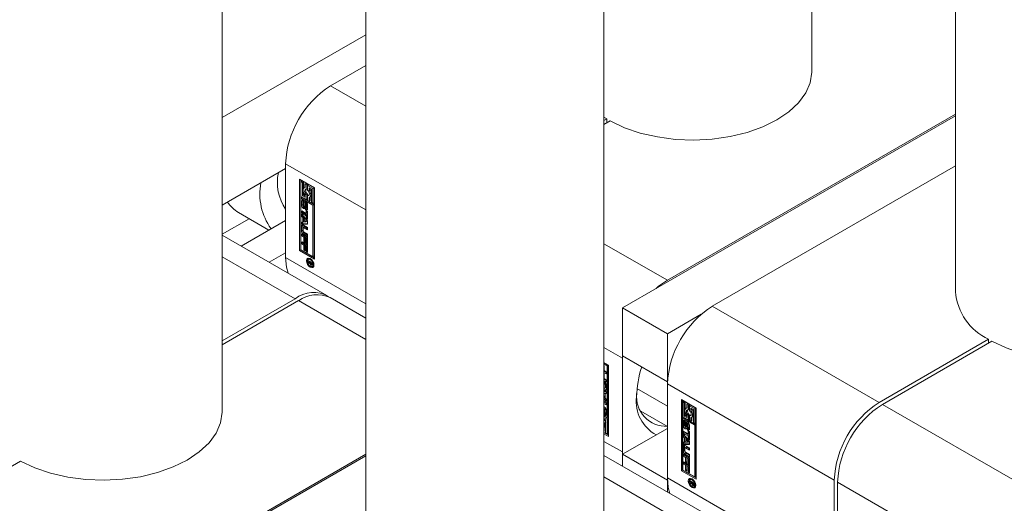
# Model space of a CAD drawing. Header units: millimetres. Extents: x 450 to 25135, y 150 to 17673.
# Tile 199 of 256: x 10728 to 10852, y 11352 to 11413. Entities that reach past the tile are written whole.
import ezdxf

# ---------------------------------------------------------------- set-up
doc = ezdxf.new("R2010")
doc.units = ezdxf.units.MM
doc.linetypes.add('SLD-Centrada-doble', pattern=[12.7, 6.35, -1.27, 1.27, -1.27, 1.27, -1.27])
doc.linetypes.add('SLD-Continua', pattern=[0])
doc.layers.add('COTAS', color=1, linetype='SLD-Continua')

msp = doc.modelspace()

# ---------------------------------------------------------------- linework, layer by layer
at = {"color": 7, "linetype": 'SLD-Continua', "lineweight": 18, "ltscale": 30}
for p, q in [((10827.36, 11406.02), (10827.36, 11890.1)), ((10845.44, 11880.02), (10845.44, 11378.26)), ((10753.11, 11363.16), (10753.11, 11766.32)), ((10771.19, 11738.57), (10771.19, 11335.4)), ((10801.19, 11335.4), (10801.19, 11738.57))]:
    msp.add_line(p, q, dxfattribs=at)
at = {"layer": 'COTAS', "linetype": 'SLD-Continua', "lineweight": 18, "ltscale": 30}
for p, q in [((10771.19, 11410.63), (10753.11, 11400.19)), ((10771.19, 11406.75), (10766.75, 11404.18)), ((10801.54, 11400.02), (10801.19, 11400.23)), ((10801.19, 11399.82), (10801.54, 11400.02)), ((10801.96, 11399.77), (10801.19, 11399.33)), ((10801.54, 11399.53), (10801.54, 11400.02)), ((10845.44, 11400.42), (10803.52, 11376.22)), ((10845.44, 11400.62), (10809.17, 11379.69)), ((10761.09, 11393.77), (10753.11, 11389.16)), ((10761.09, 11394.38), (10761.09, 11382.54)), ((10845.44, 11394.09), (10814.83, 11376.42)), ((10762.86, 11392.42), (10764.72, 11391.35)), ((10762.86, 11383.44), (10762.86, 11392.42)), ((10763, 11392.34), (10763, 11383.52)), ((10763.18, 11392.2), (10763.03, 11392.12)), ((10763.03, 11392.12), (10763.03, 11390.24)), ((10763.21, 11392.02), (10763.03, 11392.12)), ((10763.35, 11392.1), (10763.18, 11392.2)), ((10763.35, 11392.1), (10763.21, 11392.02)), ((10763.21, 11390.34), (10763.21, 11392.02)), ((10763.35, 11391.22), (10763.35, 11392.1)), ((10763.52, 11391.37), (10763.45, 11391.33)), ((10763.67, 11391.92), (10763.52, 11391.84)), ((10763.52, 11391.84), (10763.52, 11391.36)), ((10763.7, 11391.74), (10763.52, 11391.84)), ((10763.84, 11391.82), (10763.67, 11391.92)), ((10763.84, 11391.82), (10763.7, 11391.74)), ((10763.7, 11391.13), (10763.7, 11391.74)), ((10763.84, 11391.21), (10763.7, 11391.13)), ((10763.84, 11391.21), (10763.84, 11391.82)), ((10764.02, 11391.72), (10763.87, 11391.63)), ((10763.87, 11391.63), (10763.87, 11391.03)), ((10764.54, 11391.25), (10763.87, 11391.63)), ((10764.68, 11391.33), (10764.02, 11391.72)), ((10764.05, 11391.33), (10764.36, 11391.15)), ((10764.05, 11391.05), (10764.05, 11391.33)), ((10764.19, 11391.14), (10764.05, 11391.05)), ((10764.19, 11391.14), (10764.19, 11391.25)), ((10764.36, 11391.15), (10764.36, 11389.47)), ((10764.68, 11391.33), (10764.54, 11391.25)), ((10764.54, 11389.37), (10764.54, 11391.25)), ((10764.68, 11389.45), (10764.68, 11391.33)), ((10764.72, 11391.35), (10764.72, 11382.37)), ((10763.03, 11390.24), (10763.7, 11389.86)), ((10763.03, 11390.04), (10763.18, 11390.12)), ((10764.54, 11389.17), (10763.03, 11390.04)), ((10763.03, 11390.04), (10763.03, 11383.54)), ((10764.68, 11389.25), (10763.18, 11390.12)), ((10763.35, 11390.42), (10763.21, 11390.34)), ((10763.52, 11390.16), (10763.21, 11390.34)), ((10763.35, 11390.42), (10763.35, 11390.77)), ((10763.52, 11390.32), (10763.35, 11390.42)), ((10763.35, 11389.77), (10763.35, 11389.56)), ((10763.52, 11390.44), (10763.52, 11390.16)), ((10763.84, 11390.55), (10763.7, 11390.46)), ((10763.7, 11389.86), (10763.7, 11390.46)), ((10763.84, 11389.94), (10763.7, 11389.86)), ((10763.84, 11389.94), (10763.84, 11390.55)), ((10764.02, 11390.45), (10763.87, 11390.36)), ((10763.87, 11390.36), (10763.87, 11389.76)), ((10763.87, 11389.76), (10764.05, 11389.65)), ((10764.06, 11390.44), (10764.02, 11390.45)), ((10764.05, 11389.65), (10764.05, 11390.13)), ((10764.19, 11389.74), (10764.05, 11389.65)), ((10764.12, 11390.16), (10764.27, 11390.24)), ((10764.19, 11389.74), (10764.19, 11390.2)), ((10763.11, 11389.14), (10763.11, 11389.64)), ((10763.25, 11389.22), (10763.25, 11389.72)), ((10763.3, 11389.49), (10763.3, 11389.06)), ((10763.35, 11389.58), (10763.32, 11389.56)), ((10763.35, 11389.57), (10763.33, 11389.56)), ((10763.35, 11389.56), (10763.34, 11389.56)), ((10763.35, 11389.56), (10763.34, 11389.56)), ((10763.37, 11388.94), (10763.51, 11389.02)), ((10763.51, 11389.02), (10763.37, 11388.94)), ((10763.4, 11389), (10763.41, 11389.47)), ((10763.54, 11389.08), (10763.4, 11389)), ((10763.55, 11389.55), (10763.41, 11389.47)), ((10763.51, 11389.02), (10763.51, 11389.02)), ((10763.54, 11389.08), (10763.55, 11389.55)), ((10763.58, 11389.33), (10763.57, 11388.86)), ((10763.74, 11389.48), (10763.6, 11389.4)), ((10763.75, 11389.48), (10763.6, 11389.4)), ((10763.62, 11388.57), (10763.62, 11388.78)), ((10763.77, 11388.66), (10763.62, 11388.57)), ((10763.77, 11389.48), (10763.63, 11389.4)), ((10763.79, 11389.45), (10763.65, 11389.37)), ((10763.65, 11388.78), (10763.79, 11388.86)), ((10763.8, 11388.88), (10763.66, 11388.79)), ((10763.81, 11389.41), (10763.67, 11389.32)), ((10763.67, 11388.85), (10763.67, 11389.28)), ((10763.81, 11388.9), (10763.67, 11388.82)), ((10763.77, 11388.85), (10763.77, 11388.66)), ((10763.81, 11388.93), (10763.81, 11389.36)), ((10763.87, 11389.2), (10763.87, 11388.7)), ((10764.36, 11389.47), (10764.54, 11389.37)), ((10764.68, 11389.45), (10764.54, 11389.37)), ((10764.68, 11389.25), (10764.54, 11389.17)), ((10764.54, 11382.67), (10764.54, 11389.17)), ((10764.68, 11382.75), (10764.68, 11389.25)), ((10756.52, 11387.45), (10753.11, 11385.49)), ((10755.16, 11388.23), (10758.99, 11386.02)), ((10763.13, 11388.43), (10763.69, 11388.11)), ((10763.13, 11388.15), (10763.13, 11388.43)), ((10763.27, 11388.23), (10763.13, 11388.15)), ((10763.69, 11387.83), (10763.13, 11388.15)), ((10763.13, 11388.04), (10763.86, 11387.17)), ((10763.13, 11387.74), (10763.13, 11388.04)), ((10763.27, 11387.82), (10763.13, 11387.74)), ((10763.25, 11387.6), (10763.13, 11387.74)), ((10763.4, 11387.68), (10763.25, 11387.6)), ((10763.25, 11387.04), (10763.25, 11387.6)), ((10763.27, 11388.23), (10763.27, 11388.34)), ((10763.83, 11387.91), (10763.27, 11388.23)), ((10763.27, 11387.82), (10763.27, 11387.87)), ((10763.4, 11387.68), (10763.27, 11387.82)), ((10763.4, 11387.12), (10763.4, 11387.68)), ((10763.56, 11387.49), (10763.41, 11387.41)), ((10763.7, 11387.06), (10763.41, 11387.41)), ((10763.41, 11387.41), (10763.41, 11387.04)), ((10763.85, 11387.14), (10763.56, 11387.49)), ((10763.69, 11388.48), (10763.86, 11388.38)), ((10763.69, 11388.11), (10763.69, 11388.48)), ((10763.83, 11388.19), (10763.69, 11388.11)), ((10763.83, 11387.91), (10763.69, 11387.83)), ((10763.69, 11387.46), (10763.69, 11387.83)), ((10763.83, 11387.54), (10763.69, 11387.46)), ((10763.86, 11387.35), (10763.69, 11387.46)), ((10763.83, 11388.19), (10763.83, 11388.4)), ((10763.83, 11387.54), (10763.83, 11387.91)), ((10763.86, 11387.52), (10763.83, 11387.54)), ((10763.86, 11388.38), (10763.86, 11387.35)), ((10761.09, 11387.24), (10755.48, 11384)), ((10763.11, 11385.92), (10763.11, 11386.5)), ((10763.13, 11387.03), (10763.25, 11387.04)), ((10763.13, 11386.74), (10763.13, 11387.03)), ((10763.27, 11386.82), (10763.13, 11386.74)), ((10763.86, 11386.77), (10763.13, 11386.74)), ((10763.4, 11387.12), (10763.25, 11387.04)), ((10763.25, 11386), (10763.25, 11386.59)), ((10763.27, 11386.82), (10763.27, 11387.05)), ((10763.86, 11386.84), (10763.27, 11386.82)), ((10763.29, 11386.3), (10763.29, 11385.91)), ((10763.45, 11386.43), (10763.31, 11386.35)), ((10763.34, 11386.64), (10763.86, 11386.33)), ((10763.86, 11386.05), (10763.36, 11386.34)), ((10763.41, 11387.04), (10763.7, 11387.06)), ((10763.86, 11386.22), (10763.5, 11386.43)), ((10763.85, 11387.14), (10763.7, 11387.06)), ((10763.86, 11387.17), (10763.86, 11386.77)), ((10763.86, 11386.33), (10763.86, 11386.05)), ((10766.29, 11377.76), (10753.11, 11385.37)), ((10763.13, 11385.55), (10763.86, 11385.13)), ((10763.13, 11385.27), (10763.13, 11385.55)), ((10763.27, 11385.36), (10763.13, 11385.27)), ((10763.38, 11385.13), (10763.13, 11385.27)), ((10763.27, 11385.36), (10763.27, 11385.47)), ((10763.52, 11385.21), (10763.27, 11385.36)), ((10763.86, 11385.22), (10763.34, 11385.53)), ((10763.36, 11385.79), (10763.86, 11385.5)), ((10763.52, 11385.21), (10763.38, 11385.13)), ((10763.38, 11384.51), (10763.38, 11385.13)), ((10763.86, 11385.39), (10763.48, 11385.61)), ((10763.52, 11384.59), (10763.52, 11385.21)), ((10763.7, 11385.11), (10763.56, 11385.03)), ((10763.69, 11384.96), (10763.56, 11385.03)), ((10763.56, 11385.03), (10763.56, 11384.41)), ((10763.83, 11385.04), (10763.69, 11384.96)), ((10763.69, 11384.31), (10763.69, 11384.96)), ((10763.83, 11385.04), (10763.7, 11385.11)), ((10763.83, 11384.39), (10763.83, 11385.04)), ((10763.86, 11385.5), (10763.86, 11385.22)), ((10763.86, 11385.13), (10763.86, 11384.2)), ((10763.03, 11383.54), (10764.54, 11382.67)), ((10763.13, 11384.54), (10763.86, 11384.12)), ((10763.13, 11384.27), (10763.13, 11384.54)), ((10763.27, 11384.35), (10763.13, 11384.27)), ((10763.38, 11384.13), (10763.13, 11384.27)), ((10763.27, 11384.35), (10763.27, 11384.46)), ((10763.52, 11384.21), (10763.27, 11384.35)), ((10763.52, 11384.59), (10763.38, 11384.51)), ((10763.56, 11384.41), (10763.38, 11384.51)), ((10763.52, 11384.21), (10763.38, 11384.13)), ((10763.38, 11383.51), (10763.38, 11384.13)), ((10763.52, 11383.59), (10763.38, 11383.51)), ((10763.56, 11384.57), (10763.52, 11384.59)), ((10763.52, 11383.59), (10763.52, 11384.21)), ((10763.56, 11383.57), (10763.52, 11383.59)), ((10763.7, 11384.1), (10763.56, 11384.02)), ((10763.69, 11383.95), (10763.56, 11384.02)), ((10763.56, 11384.02), (10763.56, 11383.4)), ((10763.83, 11384.39), (10763.69, 11384.31)), ((10763.86, 11384.2), (10763.69, 11384.31)), ((10763.83, 11384.03), (10763.69, 11383.95)), ((10763.69, 11383.3), (10763.69, 11383.95)), ((10763.83, 11384.03), (10763.7, 11384.1)), ((10763.86, 11384.37), (10763.83, 11384.39)), ((10763.83, 11383.38), (10763.83, 11384.03)), ((10763.86, 11384.12), (10763.86, 11383.2)), ((10761.09, 11383.16), (10759.02, 11381.96)), ((10763, 11383.52), (10762.86, 11383.44)), ((10764.72, 11382.37), (10762.86, 11383.44)), ((10763, 11383.52), (10764.72, 11382.53)), ((10763.56, 11383.4), (10763.38, 11383.51)), ((10763.83, 11383.38), (10763.69, 11383.3)), ((10763.86, 11383.2), (10763.69, 11383.3)), ((10763.86, 11383.36), (10763.83, 11383.38)), ((10764.08, 11382.41), (10763.94, 11382.32)), ((10764.18, 11382.43), (10764.08, 11382.41)), ((10764.54, 11382.67), (10764.68, 11382.75)), ((10763.94, 11382.2), (10764.45, 11381.91)), ((10763.94, 11382.09), (10763.94, 11382.2)), ((10764.04, 11382.15), (10763.94, 11382.09)), ((10764.17, 11381.95), (10763.94, 11382.09)), ((10763.94, 11381.94), (10764.17, 11381.95)), ((10763.94, 11381.8), (10763.94, 11381.94)), ((10764.08, 11381.88), (10763.94, 11381.8)), ((10764.13, 11381.83), (10763.94, 11381.8)), ((10764.08, 11381.88), (10764.08, 11381.95)), ((10764.2, 11381.9), (10764.08, 11381.88)), ((10764.2, 11381.87), (10764.13, 11381.83)), ((10764.27, 11382.01), (10764.17, 11381.95)), ((10764.3, 11382), (10764.2, 11381.94)), ((10764.2, 11381.94), (10764.2, 11381.91)), ((10764.36, 11381.84), (10764.2, 11381.94)), ((10764.42, 11381.69), (10764.28, 11381.61)), ((10764.34, 11381.72), (10764.45, 11381.78)), ((10764.45, 11381.78), (10764.35, 11381.73)), ((10764.45, 11381.89), (10764.36, 11381.84)), ((10764.45, 11381.85), (10764.36, 11381.8)), ((10764.36, 11381.8), (10764.36, 11381.84)), ((10764.45, 11381.84), (10764.36, 11381.79)), ((10764.36, 11381.79), (10764.36, 11381.8)), ((10764.36, 11381.77), (10764.36, 11381.79)), ((10764.44, 11381.69), (10764.44, 11381.68)), ((10764.45, 11381.91), (10764.45, 11381.72)), ((10764.45, 11381.44), (10764.6, 11381.52)), ((10753.11, 11372.06), (10762.29, 11377.36)), ((10771.19, 11374.93), (10766.72, 11377.51)), ((10762.72, 11377.12), (10753.11, 11371.57)), ((10803.52, 11376.22), (10803.52, 11370.18)), ((10803.52, 11376.22), (10809.17, 11372.95)), ((10809.17, 11372.95), (10813.43, 11375.41)), ((10809.17, 11366.91), (10809.17, 11372.95)), ((10835.83, 11364.3), (10849.62, 11372.26)), ((10850.05, 11372.02), (10836.26, 11364.05)), ((10849.62, 11371.77), (10849.62, 11372.26)), ((10803.52, 11370.18), (10809.17, 11366.91)), ((10803.52, 11369.89), (10803.52, 11370.17)), ((10801.19, 11369.31), (10801.75, 11368.99)), ((10801.72, 11368.97), (10801.19, 11369.27)), ((10801.57, 11368.89), (10801.19, 11369.11)), ((10801.19, 11368.95), (10801.23, 11368.93)), ((10801.23, 11368.93), (10801.23, 11368.31)), ((10801.72, 11368.97), (10801.57, 11368.89)), ((10801.57, 11362.4), (10801.57, 11368.89)), ((10801.72, 11362.48), (10801.72, 11368.97)), ((10801.75, 11368.99), (10801.75, 11360.01)), ((10803.52, 11358.05), (10803.52, 11369.89)), ((10801.48, 11368.05), (10801.19, 11368.22)), ((10801.48, 11367.89), (10801.19, 11368.05)), ((10801.19, 11367.94), (10801.23, 11367.92)), ((10801.23, 11368.31), (10801.48, 11368.16)), ((10801.23, 11367.92), (10801.23, 11367.3)), ((10801.48, 11368.16), (10801.48, 11367.89)), ((10801.48, 11367.05), (10801.19, 11367.21)), ((10801.48, 11366.89), (10801.19, 11367.05)), ((10801.19, 11366.95), (10801.27, 11366.91)), ((10801.39, 11366.73), (10801.19, 11366.84)), ((10801.25, 11366.65), (10801.19, 11366.68)), ((10801.23, 11367.3), (10801.48, 11367.16)), ((10801.32, 11366.13), (10801.32, 11366.52)), ((10801.46, 11366.21), (10801.46, 11366.6)), ((10801.48, 11367.16), (10801.48, 11366.89)), ((10801.5, 11366.51), (10801.5, 11365.93)), ((10809.18, 11366.91), (10809.17, 11366.91)), ((10809.17, 11366.63), (10809.17, 11354.79)), ((10801.19, 11366.12), (10801.25, 11366.09)), ((10801.41, 11365.88), (10801.19, 11366.01)), ((10801.27, 11365.8), (10801.19, 11365.84)), ((10801.19, 11365.68), (10801.48, 11365.69)), ((10801.34, 11365.47), (10801.19, 11365.47)), ((10801.34, 11365.47), (10801.19, 11365.39)), ((10801.19, 11365.03), (10801.19, 11365.39)), ((10801.19, 11365.39), (10801.19, 11365.39)), ((10801.34, 11365.11), (10801.19, 11365.03)), ((10801.19, 11365.03), (10801.19, 11365.03)), ((10801.48, 11364.65), (10801.19, 11364.98)), ((10801.3, 11366.08), (10801.44, 11366.17)), ((10801.34, 11365.11), (10801.34, 11365.47)), ((10801.48, 11365.47), (10801.35, 11365.39)), ((10801.48, 11365.4), (10801.35, 11365.39)), ((10801.35, 11365.39), (10801.35, 11364.84)), ((10801.48, 11365.69), (10801.48, 11365.4)), ((10805.34, 11366.05), (10809.17, 11363.84)), ((10801.48, 11364.4), (10801.19, 11364.73)), ((10801.19, 11364.45), (10801.48, 11364.28)), ((10801.48, 11364.17), (10801.19, 11364.34)), ((10801.48, 11364.01), (10801.19, 11364.17)), ((10801.35, 11364.84), (10801.48, 11364.69)), ((10801.48, 11364.69), (10801.48, 11364.4)), ((10801.48, 11364.28), (10801.48, 11364.01)), ((10810.94, 11364.67), (10812.8, 11363.59)), ((10810.94, 11355.68), (10810.94, 11364.67)), ((10811.08, 11364.58), (10811.08, 11355.77)), ((10811.26, 11364.44), (10811.12, 11364.36)), ((10811.12, 11364.36), (10811.12, 11362.48)), ((10811.29, 11364.26), (10811.12, 11364.36)), ((10811.43, 11364.34), (10811.26, 11364.44)), ((10811.43, 11364.34), (10811.29, 11364.26)), ((10811.29, 11362.58), (10811.29, 11364.26)), ((10811.43, 11363.46), (10811.43, 11364.34)), ((10811.75, 11364.16), (10811.61, 11364.08)), ((10811.78, 11363.98), (10811.61, 11364.08)), ((10811.61, 11364.08), (10811.61, 11363.6)), ((10811.92, 11364.06), (10811.75, 11364.16)), ((10811.92, 11364.06), (10811.78, 11363.98)), ((10811.78, 11363.37), (10811.78, 11363.98)), ((10811.92, 11363.45), (10811.92, 11364.06)), ((10812.1, 11363.96), (10811.96, 11363.88)), ((10811.96, 11363.88), (10811.96, 11363.27)), ((10812.62, 11363.49), (10811.96, 11363.88)), ((10812.76, 11363.57), (10812.1, 11363.96)), ((10801.19, 11362.62), (10801.57, 11362.4)), ((10801.72, 11362.27), (10801.19, 11362.58)), ((10801.21, 11363.43), (10801.2, 11362.96)), ((10801.38, 11363.58), (10801.24, 11363.49)), ((10801.26, 11362.88), (10801.26, 11362.87)), ((10801.26, 11362.67), (10801.26, 11362.88)), ((10801.4, 11362.75), (10801.26, 11362.67)), ((10801.42, 11363.55), (10801.28, 11363.47)), ((10801.29, 11362.87), (10801.43, 11362.96)), ((10801.44, 11363.51), (10801.3, 11363.43)), ((10801.31, 11362.94), (10801.31, 11363.37)), ((10801.4, 11362.75), (10801.4, 11362.94)), ((10801.45, 11363.02), (10801.45, 11363.45)), ((10801.5, 11363.3), (10801.5, 11362.79)), ((10801.57, 11362.4), (10801.72, 11362.48)), ((10805.81, 11363.2), (10809.17, 11361.25)), ((10811.12, 11362.48), (10811.78, 11362.1)), ((10811.43, 11362.67), (10811.29, 11362.58)), ((10811.61, 11362.4), (10811.29, 11362.58)), ((10811.43, 11362.67), (10811.43, 11363.02)), ((10811.61, 11362.57), (10811.43, 11362.67)), ((10811.61, 11363.62), (10811.53, 11363.57)), ((10811.61, 11362.68), (10811.61, 11362.4)), ((10811.92, 11363.45), (10811.78, 11363.37)), ((10811.92, 11362.79), (10811.78, 11362.71)), ((10811.78, 11362.1), (10811.78, 11362.71)), ((10811.92, 11362.18), (10811.92, 11362.79)), ((10812.1, 11362.69), (10811.96, 11362.61)), ((10811.96, 11362.61), (10811.96, 11362)), ((10812.14, 11362.68), (10812.1, 11362.69)), ((10812.13, 11363.57), (10812.45, 11363.39)), ((10812.13, 11363.3), (10812.13, 11363.57)), ((10812.27, 11363.38), (10812.13, 11363.3)), ((10812.21, 11362.4), (10812.35, 11362.49)), ((10812.27, 11363.38), (10812.27, 11363.49)), ((10812.45, 11363.39), (10812.45, 11361.72)), ((10812.76, 11363.57), (10812.62, 11363.49)), ((10812.62, 11361.61), (10812.62, 11363.49)), ((10812.76, 11361.7), (10812.76, 11363.57)), ((10812.8, 11363.59), (10812.8, 11354.61)), ((10801.57, 11362.19), (10801.19, 11362.41)), ((10801.19, 11362.21), (10801.4, 11362.09)), ((10801.23, 11362.08), (10801.19, 11362.06)), ((10801.23, 11362.08), (10801.23, 11362.19)), ((10801.4, 11362.09), (10801.4, 11360.42)), ((10801.72, 11362.27), (10801.57, 11362.19)), ((10801.57, 11360.31), (10801.57, 11362.19)), ((10801.72, 11360.4), (10801.72, 11362.27)), ((10811.12, 11362.28), (10811.26, 11362.36)), ((10812.62, 11361.41), (10811.12, 11362.28)), ((10811.12, 11362.28), (10811.12, 11355.78)), ((10811.19, 11361.38), (10811.19, 11361.88)), ((10812.76, 11361.49), (10811.26, 11362.36)), ((10811.33, 11361.46), (10811.33, 11361.96)), ((10811.38, 11361.74), (10811.38, 11361.3)), ((10811.43, 11361.82), (10811.4, 11361.8)), ((10811.43, 11361.82), (10811.41, 11361.81)), ((10811.43, 11362.01), (10811.43, 11361.8)), ((10811.43, 11361.8), (10811.43, 11361.8)), ((10811.43, 11361.8), (10811.43, 11361.8)), ((10811.45, 11361.18), (10811.59, 11361.26)), ((10811.59, 11361.26), (10811.45, 11361.18)), ((10811.48, 11361.24), (10811.49, 11361.71)), ((10811.62, 11361.33), (10811.48, 11361.24)), ((10811.63, 11361.79), (10811.49, 11361.71)), ((10811.59, 11361.26), (10811.59, 11361.26)), ((10811.62, 11361.33), (10811.63, 11361.79)), ((10811.66, 11361.58), (10811.65, 11361.11)), ((10811.83, 11361.72), (10811.69, 11361.64)), ((10811.83, 11361.72), (10811.69, 11361.64)), ((10811.85, 11361.72), (10811.71, 11361.64)), ((10811.87, 11361.69), (10811.74, 11361.61)), ((10811.89, 11361.65), (10811.75, 11361.57)), ((10811.76, 11361.09), (10811.76, 11361.52)), ((10811.92, 11362.18), (10811.78, 11362.1)), ((10811.9, 11361.17), (10811.9, 11361.61)), ((10811.95, 11361.45), (10811.95, 11360.94)), ((10811.96, 11362), (10812.13, 11361.9)), ((10812.13, 11361.9), (10812.13, 11362.38)), ((10812.27, 11361.98), (10812.13, 11361.9)), ((10812.27, 11361.98), (10812.27, 11362.44)), ((10812.45, 11361.72), (10812.62, 11361.61)), ((10812.76, 11361.7), (10812.62, 11361.61)), ((10812.76, 11361.49), (10812.62, 11361.41)), ((10812.62, 11354.92), (10812.62, 11361.41)), ((10812.76, 11355), (10812.76, 11361.49)), ((10801.19, 11361.12), (10801.3, 11361.19)), ((10801.23, 11360.68), (10801.19, 11360.66)), ((10801.75, 11360.17), (10801.19, 11360.5)), ((10801.75, 11360.01), (10801.19, 11360.33)), ((10801.23, 11360.68), (10801.23, 11361.14)), ((10801.4, 11360.42), (10801.57, 11360.31)), ((10801.72, 11360.4), (10801.57, 11360.31)), ((10803.52, 11357.77), (10809.17, 11361.03)), ((10811.22, 11360.67), (10811.77, 11360.35)), ((10811.22, 11360.39), (10811.22, 11360.67)), ((10811.36, 11360.47), (10811.22, 11360.39)), ((10811.77, 11360.07), (10811.22, 11360.39)), ((10811.22, 11360.28), (10811.95, 11359.41)), ((10811.22, 11359.98), (10811.22, 11360.28)), ((10811.36, 11360.07), (10811.22, 11359.98)), ((10811.34, 11359.84), (10811.22, 11359.98)), ((10811.36, 11360.47), (10811.36, 11360.59)), ((10811.91, 11360.15), (10811.36, 11360.47)), ((10811.36, 11360.07), (10811.36, 11360.11)), ((10811.48, 11359.92), (10811.36, 11360.07)), ((10811.71, 11360.82), (10811.71, 11361.03)), ((10811.85, 11360.9), (10811.71, 11360.82)), ((10811.73, 11361.03), (10811.87, 11361.11)), ((10811.88, 11361.12), (10811.74, 11361.04)), ((10811.89, 11361.14), (10811.75, 11361.06)), ((10811.77, 11360.72), (10811.95, 11360.62)), ((10811.77, 11360.35), (10811.77, 11360.72)), ((10811.91, 11360.43), (10811.77, 11360.35)), ((10811.91, 11360.15), (10811.77, 11360.07)), ((10811.77, 11359.7), (10811.77, 11360.07)), ((10811.85, 11361.09), (10811.85, 11360.9)), ((10811.91, 11360.43), (10811.91, 11360.64)), ((10811.91, 11359.78), (10811.91, 11360.15)), ((10811.95, 11360.62), (10811.95, 11359.59)), ((10811.19, 11358.16), (10811.19, 11358.75)), ((10811.22, 11359.28), (10811.34, 11359.28)), ((10811.22, 11358.98), (10811.22, 11359.28)), ((10811.36, 11359.06), (10811.22, 11358.98)), ((10811.95, 11359.01), (10811.22, 11358.98)), ((10811.33, 11358.24), (10811.33, 11358.83)), ((10811.48, 11359.92), (10811.34, 11359.84)), ((10811.34, 11359.28), (10811.34, 11359.84)), ((10811.48, 11359.36), (10811.34, 11359.28)), ((10811.36, 11359.06), (10811.36, 11359.29)), ((10811.95, 11359.08), (10811.36, 11359.06)), ((10811.42, 11358.88), (10811.95, 11358.57)), ((10811.48, 11359.36), (10811.48, 11359.92)), ((10811.64, 11359.73), (10811.5, 11359.65)), ((10811.5, 11359.65), (10811.5, 11359.29)), ((10811.79, 11359.3), (10811.5, 11359.65)), ((10811.5, 11359.29), (10811.79, 11359.3)), ((10811.93, 11359.38), (10811.64, 11359.73)), ((10811.91, 11359.78), (10811.77, 11359.7)), ((10811.95, 11359.59), (10811.77, 11359.7)), ((10811.93, 11359.38), (10811.79, 11359.3)), ((10811.95, 11359.76), (10811.91, 11359.78)), ((10811.95, 11359.41), (10811.95, 11359.01)), ((10771.19, 11357.56), (10729.27, 11333.36)), ((10771.19, 11357.76), (10734.93, 11336.83)), ((10814.38, 11350), (10801.19, 11357.61)), ((10803.52, 11357.77), (10803.52, 11358.05)), ((10803.52, 11357.77), (10809.17, 11354.5)), ((10803.52, 11357.77), (10803.52, 11356.27)), ((10811.22, 11357.79), (10811.95, 11357.37)), ((10811.22, 11357.52), (10811.22, 11357.79)), ((10811.36, 11357.6), (10811.22, 11357.52)), ((10811.46, 11357.37), (10811.22, 11357.52)), ((10811.36, 11357.6), (10811.36, 11357.71)), ((10811.61, 11357.45), (10811.36, 11357.6)), ((10811.37, 11358.54), (10811.37, 11358.16)), ((10811.54, 11358.67), (10811.39, 11358.59)), ((10811.95, 11357.46), (10811.42, 11357.77)), ((10811.95, 11358.3), (10811.44, 11358.59)), ((10811.44, 11358.03), (10811.95, 11357.74)), ((10811.95, 11357.63), (10811.56, 11357.85)), ((10811.95, 11358.46), (10811.59, 11358.67)), ((10811.95, 11358.57), (10811.95, 11358.3)), ((10811.95, 11357.74), (10811.95, 11357.46)), ((10727.72, 11356.91), (10713.93, 11348.95)), ((10811.22, 11356.79), (10811.95, 11356.36)), ((10811.22, 11356.51), (10811.22, 11356.79)), ((10811.36, 11356.59), (10811.22, 11356.51)), ((10811.46, 11356.37), (10811.22, 11356.51)), ((10811.36, 11356.59), (10811.36, 11356.7)), ((10811.61, 11356.45), (10811.36, 11356.59)), ((10811.61, 11357.45), (10811.46, 11357.37)), ((10811.46, 11356.75), (10811.46, 11357.37)), ((10811.61, 11356.84), (10811.46, 11356.75)), ((10811.64, 11356.65), (10811.46, 11356.75)), ((10811.61, 11356.45), (10811.46, 11356.37)), ((10811.46, 11355.75), (10811.46, 11356.37)), ((10811.61, 11356.84), (10811.61, 11357.45)), ((10811.64, 11356.81), (10811.61, 11356.84)), ((10811.61, 11355.83), (10811.61, 11356.45)), ((10811.78, 11357.35), (10811.64, 11357.27)), ((10811.77, 11357.2), (10811.64, 11357.27)), ((10811.64, 11357.27), (10811.64, 11356.65)), ((10811.78, 11356.35), (10811.64, 11356.27)), ((10811.77, 11356.19), (10811.64, 11356.27)), ((10811.64, 11356.27), (10811.64, 11355.65)), ((10811.91, 11357.28), (10811.77, 11357.2)), ((10811.77, 11356.55), (10811.77, 11357.2)), ((10811.91, 11356.63), (10811.77, 11356.55)), ((10811.95, 11356.44), (10811.77, 11356.55)), ((10811.91, 11356.27), (10811.77, 11356.19)), ((10811.91, 11357.28), (10811.78, 11357.35)), ((10811.91, 11356.27), (10811.78, 11356.35)), ((10811.91, 11356.63), (10811.91, 11357.28)), ((10811.95, 11356.61), (10811.91, 11356.63)), ((10811.91, 11355.62), (10811.91, 11356.27)), ((10811.95, 11357.37), (10811.95, 11356.44)), ((10811.95, 11356.36), (10811.95, 11355.44)), ((10811.08, 11355.77), (10810.94, 11355.68)), ((10812.8, 11354.61), (10810.94, 11355.68)), ((10811.08, 11355.77), (10812.8, 11354.78)), ((10811.12, 11355.78), (10812.62, 11354.92)), ((10811.61, 11355.83), (10811.46, 11355.75)), ((10811.64, 11355.65), (10811.46, 11355.75)), ((10811.64, 11355.81), (10811.61, 11355.83)), ((10811.77, 11355.54), (10811.77, 11356.19)), ((10811.91, 11355.62), (10811.77, 11355.54)), ((10811.95, 11355.44), (10811.77, 11355.54)), ((10811.95, 11355.6), (10811.91, 11355.62)), ((10809.17, 11353), (10809.17, 11354.5)), ((10809.17, 11354.5), (10809.18, 11354.5)), ((10812.02, 11354.45), (10812.53, 11354.15)), ((10812.02, 11354.33), (10812.02, 11354.45)), ((10812.12, 11354.39), (10812.02, 11354.33)), ((10812.26, 11354.2), (10812.02, 11354.33)), ((10812.02, 11354.18), (10812.26, 11354.2)), ((10812.02, 11354.04), (10812.02, 11354.18)), ((10812.16, 11354.13), (10812.02, 11354.04)), ((10812.22, 11354.08), (10812.02, 11354.04)), ((10812.17, 11354.65), (10812.03, 11354.57)), ((10812.16, 11354.13), (10812.16, 11354.19)), ((10812.28, 11354.15), (10812.16, 11354.13)), ((10812.27, 11354.67), (10812.17, 11354.65)), ((10812.28, 11354.11), (10812.22, 11354.08)), ((10812.36, 11354.25), (10812.26, 11354.2)), ((10812.38, 11354.24), (10812.28, 11354.18)), ((10812.45, 11354.09), (10812.28, 11354.18)), ((10812.28, 11354.18), (10812.28, 11354.16)), ((10812.51, 11353.94), (10812.37, 11353.85)), ((10812.42, 11353.96), (10812.53, 11354.02)), ((10812.53, 11354.02), (10812.43, 11353.97)), ((10812.44, 11354.02), (10812.45, 11354.03)), ((10812.53, 11354.13), (10812.45, 11354.09)), ((10812.53, 11354.09), (10812.45, 11354.04)), ((10812.45, 11354.04), (10812.45, 11354.09)), ((10812.53, 11354.08), (10812.45, 11354.03)), ((10812.45, 11354.03), (10812.45, 11354.04)), ((10812.52, 11353.93), (10812.53, 11353.92)), ((10812.53, 11354.15), (10812.53, 11353.96)), ((10812.62, 11354.92), (10812.76, 11355)), ((10830.18, 11342.66), (10830.18, 11354.5)), ((10830.6, 11354.26), (10830.6, 11342.42)), ((10812.54, 11353.68), (10812.68, 11353.76))]:
    msp.add_line(p, q, dxfattribs=at)
at = {"layer": 'COTAS', "linetype": 'SLD-Centrada-doble', "lineweight": 18, "ltscale": 30}
for p, q in [((10766.75, 11404.18), (10771.19, 11401.61)), ((10761.09, 11394.38), (10771.19, 11388.55)), ((10763.25, 11389.72), (10763.11, 11389.64)), ((10763.25, 11389.22), (10763.11, 11389.14)), ((10763.34, 11388.74), (10763.48, 11388.82)), ((10763.53, 11389.04), (10763.39, 11388.96)), ((10763.77, 11389.48), (10763.63, 11389.4)), ((10763.64, 11388.57), (10763.78, 11388.65)), ((10763.81, 11389.36), (10763.67, 11389.28)), ((10763.81, 11388.93), (10763.67, 11388.85)), ((10763.25, 11386.59), (10763.11, 11386.5)), ((10763.5, 11386.43), (10763.36, 11386.34)), ((10763.25, 11386), (10763.11, 11385.92)), ((10763.48, 11385.61), (10763.34, 11385.53)), ((10809.17, 11379.69), (10801.19, 11384.3)), ((10753.11, 11382.66), (10762.29, 11377.36)), ((10761.09, 11382.54), (10771.19, 11376.71)), ((10764.2, 11382.3), (10764.29, 11382.35)), ((10764.2, 11381.34), (10764.33, 11381.41)), ((10764.29, 11381.72), (10764.21, 11381.68)), ((10764.28, 11381.61), (10764.42, 11381.69)), ((10764.29, 11381.6), (10764.44, 11381.69)), ((10764.45, 11381.82), (10764.36, 11381.77)), ((10764.4, 11381.6), (10764.39, 11381.59)), ((10771.19, 11372.22), (10762.72, 11377.12)), ((10814.83, 11376.42), (10835.83, 11364.3)), ((10803.52, 11369.89), (10801.19, 11371.23)), ((10801.39, 11366.73), (10801.25, 11366.65)), ((10801.46, 11366.6), (10801.32, 11366.52)), ((10801.46, 11366.21), (10801.32, 11366.13)), ((10809.17, 11366.63), (10830.18, 11354.5)), ((10801.41, 11365.88), (10801.27, 11365.8)), ((10857.26, 11351.93), (10836.26, 11364.05)), ((10801.26, 11363.49), (10801.4, 11363.57)), ((10801.41, 11362.74), (10801.27, 11362.66)), ((10801.43, 11362.96), (10801.29, 11362.88)), ((10801.45, 11363.45), (10801.31, 11363.37)), ((10801.45, 11363.02), (10801.31, 11362.94)), ((10801.45, 11362.99), (10801.31, 11362.91)), ((10811.33, 11361.96), (10811.19, 11361.88)), ((10811.33, 11361.46), (10811.19, 11361.38)), ((10811.61, 11361.28), (10811.47, 11361.2)), ((10811.85, 11361.72), (10811.71, 11361.64)), ((10811.9, 11361.61), (10811.76, 11361.52)), ((10811.42, 11360.98), (10811.56, 11361.06)), ((10811.72, 11360.81), (10811.86, 11360.89)), ((10811.9, 11361.17), (10811.76, 11361.09)), ((10803.52, 11358.05), (10801.19, 11359.39)), ((10811.33, 11358.83), (10811.19, 11358.75)), ((10811.33, 11358.24), (10811.19, 11358.16)), ((10811.56, 11357.85), (10811.42, 11357.77)), ((10811.59, 11358.67), (10811.44, 11358.59)), ((10801.19, 11354.91), (10810.38, 11349.6)), ((10809.17, 11354.79), (10830.18, 11342.66)), ((10812.28, 11354.54), (10812.38, 11354.6)), ((10812.37, 11353.97), (10812.29, 11353.92)), ((10812.36, 11353.85), (10812.51, 11353.94)), ((10812.38, 11353.85), (10812.52, 11353.93)), ((10812.53, 11354.06), (10812.44, 11354.02)), ((10812.49, 11353.84), (10812.48, 11353.83)), ((10851.6, 11342.13), (10830.6, 11354.26)), ((10812.28, 11353.58), (10812.41, 11353.66))]:
    msp.add_line(p, q, dxfattribs=at)
at = {"layer": 'COTAS', "linetype": 'SLD-Continua', "lineweight": 18, "ltscale": 30, "flags": 128}
for points in [[(10827.36, 11406.02), (10827.36, 11405.93), (10827.15, 11404.59), (10826.59, 11403.29), (10825.69, 11402.06), (10824.47, 11400.91), (10822.96, 11399.89), (10821.2, 11399.02), (10819.22, 11398.32), (10817.08, 11397.8), (10814.82, 11397.48), (10812.51, 11397.36), (10810.19, 11397.45), (10807.92, 11397.75), (10805.76, 11398.24), (10803.76, 11398.92), (10801.96, 11399.77)], [(10763.52, 11391.36), (10763.43, 11391.32), (10763.37, 11391.25), (10763.32, 11391.15), (10763.31, 11391.02), (10763.32, 11390.88), (10763.37, 11390.73), (10763.43, 11390.58), (10763.52, 11390.44)], [(10763.7, 11390.46), (10763.61, 11390.56), (10763.55, 11390.68), (10763.5, 11390.8), (10763.49, 11390.92), (10763.5, 11391.02), (10763.55, 11391.09), (10763.61, 11391.13), (10763.7, 11391.13)], [(10763.87, 11391.03), (10763.96, 11390.93), (10764.03, 11390.81), (10764.07, 11390.69), (10764.09, 11390.57), (10764.07, 11390.47), (10764.03, 11390.4), (10763.96, 11390.36), (10763.87, 11390.36)], [(10764.05, 11390.13), (10764.14, 11390.17), (10764.21, 11390.24), (10764.25, 11390.34), (10764.26, 11390.47), (10764.25, 11390.61), (10764.21, 11390.76), (10764.14, 11390.91), (10764.05, 11391.05)], [(10763.26, 11389.8), (10763.25, 11389.77), (10763.25, 11389.72)], [(10763.48, 11388.82), (10763.52, 11388.8), (10763.56, 11388.79)], [(10763.56, 11389.63), (10763.55, 11389.6), (10763.55, 11389.55)], [(10763.75, 11389.48), (10763.74, 11389.48), (10763.74, 11389.48)], [(10763.78, 11388.65), (10763.82, 11388.63), (10763.85, 11388.62)], [(10763.81, 11389.41), (10763.81, 11389.41), (10763.81, 11389.42)], [(10763.26, 11386.66), (10763.26, 11386.63), (10763.25, 11386.59)], [(10761.09, 11382.54), (10761.2, 11381.33), (10761.4, 11380.58)], [(10764.2, 11381.34), (10764.02, 11381.48), (10763.87, 11381.69), (10763.77, 11381.92), (10763.73, 11382.15), (10763.77, 11382.34), (10763.87, 11382.45), (10764.02, 11382.48), (10764.2, 11382.42)], [(10764.2, 11382.3), (10764.06, 11382.35), (10763.94, 11382.32), (10763.86, 11382.23), (10763.84, 11382.09), (10763.86, 11381.91), (10763.94, 11381.73), (10764.06, 11381.57), (10764.2, 11381.46)], [(10763.87, 11382.25), (10763.91, 11382.42), (10763.95, 11382.48)], [(10764.2, 11382.42), (10764.38, 11382.28), (10764.53, 11382.07), (10764.63, 11381.84), (10764.67, 11381.61), (10764.63, 11381.42), (10764.53, 11381.31), (10764.38, 11381.28), (10764.2, 11381.34)], [(10764.2, 11381.46), (10764.34, 11381.41), (10764.45, 11381.44), (10764.53, 11381.53), (10764.56, 11381.67), (10764.53, 11381.85), (10764.45, 11382.03), (10764.34, 11382.19), (10764.2, 11382.3)], [(10764.59, 11381.36), (10764.52, 11381.36), (10764.36, 11381.41)], [(10764.6, 11381.52), (10764.6, 11381.52), (10764.67, 11381.59)], [(10807.77, 11378.67), (10808.07, 11378.93), (10809.17, 11379.69)], [(10875.44, 11378.26), (10875.44, 11378.17), (10875.24, 11376.84), (10874.68, 11375.53), (10873.78, 11374.3), (10872.56, 11373.16), (10871.05, 11372.14), (10869.28, 11371.26), (10867.3, 11370.56), (10865.16, 11370.04), (10862.9, 11369.72), (10860.59, 11369.6), (10858.27, 11369.69), (10856, 11369.99), (10853.84, 11370.48), (10851.84, 11371.16), (10850.05, 11372.02)], [(10801.41, 11365.88), (10801.46, 11365.86), (10801.49, 11365.85)], [(10801.19, 11363.73), (10801.23, 11363.72), (10801.27, 11363.7)], [(10753.11, 11363.16), (10753.11, 11363.07), (10752.91, 11361.73), (10752.35, 11360.43), (10751.45, 11359.19), (10750.23, 11358.05), (10748.72, 11357.03), (10746.95, 11356.16), (10744.97, 11355.46), (10742.83, 11354.94), (10740.57, 11354.61), (10738.26, 11354.5), (10735.94, 11354.59), (10733.67, 11354.88), (10731.51, 11355.38), (10729.51, 11356.06), (10727.72, 11356.91)], [(10801.2, 11362.96), (10801.2, 11362.92), (10801.19, 11362.89)], [(10801.41, 11362.74), (10801.46, 11362.72), (10801.49, 11362.71)], [(10811.61, 11363.6), (10811.52, 11363.56), (10811.45, 11363.49), (10811.41, 11363.39), (10811.39, 11363.26), (10811.41, 11363.12), (10811.45, 11362.97), (10811.52, 11362.82), (10811.61, 11362.68)], [(10811.78, 11362.71), (10811.7, 11362.8), (10811.63, 11362.92), (10811.58, 11363.04), (10811.57, 11363.16), (10811.58, 11363.26), (10811.63, 11363.33), (10811.7, 11363.37), (10811.78, 11363.37)], [(10811.96, 11363.27), (10812.04, 11363.17), (10812.11, 11363.06), (10812.16, 11362.93), (10812.17, 11362.81), (10812.16, 11362.71), (10812.11, 11362.64), (10812.04, 11362.6), (10811.96, 11362.61)], [(10812.13, 11362.38), (10812.22, 11362.41), (10812.29, 11362.48), (10812.33, 11362.59), (10812.35, 11362.71), (10812.33, 11362.86), (10812.29, 11363.01), (10812.22, 11363.16), (10812.13, 11363.3)], [(10811.35, 11362.04), (10811.34, 11362.01), (10811.33, 11361.96)], [(10811.64, 11361.87), (10811.63, 11361.84), (10811.63, 11361.79)], [(10811.83, 11361.72), (10811.83, 11361.72), (10811.83, 11361.72)], [(10811.89, 11361.65), (10811.89, 11361.65), (10811.89, 11361.66)], [(10811.56, 11361.06), (10811.61, 11361.04), (10811.64, 11361.03)], [(10811.86, 11360.89), (10811.9, 11360.87), (10811.94, 11360.86)], [(10811.35, 11358.91), (10811.34, 11358.88), (10811.33, 11358.83)], [(10809.17, 11354.79), (10809.28, 11353.57), (10809.49, 11352.82)], [(10812.28, 11353.58), (10812.1, 11353.73), (10811.95, 11353.93), (10811.85, 11354.17), (10811.81, 11354.39), (10811.85, 11354.58), (10811.95, 11354.7), (10812.1, 11354.73), (10812.28, 11354.66)], [(10812.28, 11354.54), (10812.14, 11354.59), (10812.03, 11354.57), (10811.95, 11354.48), (10811.92, 11354.33), (10811.95, 11354.16), (10812.03, 11353.97), (10812.14, 11353.82), (10812.28, 11353.7)], [(10811.96, 11354.49), (10811.99, 11354.66), (10812.03, 11354.72)], [(10812.28, 11354.66), (10812.46, 11354.52), (10812.61, 11354.31), (10812.71, 11354.08), (10812.75, 11353.85), (10812.71, 11353.67), (10812.61, 11353.55), (10812.46, 11353.52), (10812.28, 11353.58)], [(10812.28, 11353.7), (10812.42, 11353.66), (10812.54, 11353.68), (10812.62, 11353.77), (10812.64, 11353.91), (10812.62, 11354.09), (10812.54, 11354.27), (10812.42, 11354.43), (10812.28, 11354.54)], [(10812.68, 11353.76), (10812.68, 11353.76), (10812.75, 11353.83)], [(10812.68, 11353.6), (10812.6, 11353.6), (10812.44, 11353.66)]]:
    msp.add_lwpolyline(points, dxfattribs=at)
at = {"layer": 'COTAS', "linetype": 'SLD-Continua', "lineweight": 18, "ltscale": 900}
for centre, radius, start, end in [((10773.37, 11393.82), 12.29, 122.6055, 177.3945), ((10766.1, 11392.01), 6.04, 168.1083, 213.941), ((10765.46, 11390.6), 7.61, 169.5749, 215.4673), ((10764.17, 11390.97), 0.539, 162.4792, 232.2013), ((10763.28, 11390.45), 1.14, 17.6228, 36.8567), ((10763.25, 11389.66), 0.142, 50.7967, 189.214), ((10763.18, 11389.5), 0.317, 57.8238, 59.9907), ((10764.14, 11390.46), 0.252, 300.8392, 334.9801), ((10757.35, 11391.95), 4.31, 213.893, 239.4768), ((10763.61, 11389.16), 0.5, 182.6055, 237.3945), ((10763.71, 11389.23), 0.462, 181.8489, 208.3685), ((10763.36, 11389.52), 0.0626, 140.0764, 167.525), ((10763.45, 11389.49), 0.15, 166.7715, 180.4309), ((10763.51, 11389.06), 0.213, 180.6022, 195.8232), ((10763.45, 11389.05), 0.153, 195.0349, 213.4908), ((10763.33, 11389.54), 0.0236, 94.9954, 138.5152), ((10763.33, 11389.54), 0.0274, 60.0873, 89.7199), ((10763.38, 11388.99), 0.0616, 213.0726, 238.4398), ((10763.43, 11388.85), 0.141, 230.4788, 7.144), ((10763.36, 11388.96), 0.0218, 233.685, 298.7531), ((10763.72, 11389.2), 0.45, 215.499, 238.3266), ((10763.35, 11388.98), 0.0436, 303.4972, 336.9854), ((10763.27, 11389.01), 0.124, 337.0596, 357.0948), ((10763.55, 11389.49), 0.142, 50.8551, 189.5719), ((10763.49, 11389.06), 0.0436, 303.4972, 336.9854), ((10763.41, 11389.09), 0.124, 337.0596, 357.0948), ((10763.67, 11389.34), 0.093, 153.2271, 170.3718), ((10763.76, 11389.33), 0.178, 170.9127, 178.9453), ((10763.62, 11389.37), 0.0335, 114.5698, 153.9079), ((10763.61, 11389.38), 0.0231, 54.9503, 110.702), ((10763.64, 11388.81), 0.0258, 236.8494, 278.1867), ((10763.79, 11388.84), 0.318, 237.5339, 239.9874), ((10763.59, 11389.34), 0.067, 24.2436, 57.3809), ((10763.6, 11389.36), 0.0431, 58.3783, 59.996), ((10763.37, 11389.18), 0.5, 2.6055, 57.3945), ((10763.64, 11388.81), 0.026, 281.1651, 333.6061), ((10763.73, 11388.68), 0.142, 230.7967, 9.214), ((10763.5, 11389.29), 0.176, 11.432, 26.7326), ((10763.6, 11388.83), 0.0708, 328.7073, 350.4477), ((10763.47, 11389.28), 0.202, 0.3674, 12.2369), ((10763.52, 11388.85), 0.154, 348.726, 0.3148), ((10763.75, 11389.46), 0.0224, 58.5105, 111.0813), ((10763.94, 11388.92), 0.318, 237.5339, 239.9874), ((10763.78, 11388.89), 0.027, 300.6251, 333.0895), ((10763.74, 11388.91), 0.0708, 328.7073, 350.4477), ((10763.61, 11389.36), 0.202, 0.3674, 12.2369), ((10763.66, 11388.93), 0.154, 348.726, 0.3148), ((10763.25, 11386.53), 0.14, 50.7967, 189.214), ((10763.33, 11386.31), 0.0448, 50.7967, 189.214), ((10763.47, 11386.38), 0.0516, 54.3818, 114.314), ((10763.6, 11385.94), 0.492, 182.6055, 237.3945), ((10763.74, 11386.02), 0.492, 182.6055, 237.3945), ((10763.45, 11385.92), 0.158, 182.6055, 237.3945), ((10764.47, 11381.89), 0.337, 189.8439, 219.3586), ((10764.5, 11381.91), 0.3, 179.8234, 203.3094), ((10764.43, 11381.85), 0.28, 218.3095, 238.9235), ((10764.36, 11381.86), 0.156, 205.2493, 236.1895), ((10764.35, 11381.84), 0.128, 239.6245, 252.3788), ((10764.37, 11381.87), 0.162, 236.4913, 239.9717), ((10764.38, 11381.79), 0.202, 240.0016, 240.6603), ((10764.4, 11381.78), 0.204, 236.3476, 239.9691), ((10764.35, 11381.69), 0.106, 234.9387, 290.7762), ((10764.32, 11381.74), 0.0312, 246.4928, 329.8979), ((10764.24, 11381.78), 0.124, 334.5383, 356.8233), ((10764.55, 11381.92), 0.258, 224.9663, 239.3906), ((10764.35, 11381.67), 0.0842, 297.0395, 345.5451), ((10764.54, 11381.86), 0.204, 236.3476, 239.9691), ((10764.52, 11381.87), 0.202, 240.0016, 240.6603), ((10764.18, 11381.72), 0.263, 343.9639, 0.0341), ((10764.59, 11374.39), 3.76, 59.4865, 127.6924), ((10765.06, 11373.85), 4.02, 65.6929, 125.6176), ((10852.76, 11378.9), 7.35, 185.0286, 244.7478), ((10821.46, 11366.07), 12.29, 122.6055, 177.3945), ((10818.08, 11364.75), 12.79, 161.647, 178.9352), ((10801.16, 11366.51), 0.158, 2.6055, 57.3945), ((10801.01, 11366.49), 0.492, 2.6055, 57.3945), ((10801.3, 11366.59), 0.158, 2.6055, 57.3945), ((10801.41, 11366.21), 0.0516, 305.698, 5.6204), ((10801.27, 11366.12), 0.0448, 230.7967, 9.214), ((10801.36, 11365.91), 0.14, 230.7967, 9.214), ((10810.03, 11364.42), 4.78, 173.1232, 241.6659), ((10809.05, 11365.05), 3.77, 174.4164, 271.9605), ((10801, 11363.28), 0.5, 2.6055, 57.3945), ((10842.46, 11353.94), 12.29, 122.6055, 177.3945), ((10842.88, 11353.7), 12.29, 122.6055, 177.3945), ((10801.34, 11363.43), 0.124, 157.0596, 177.0948), ((10801.26, 11363.46), 0.0436, 123.4972, 156.9854), ((10801.25, 11363.47), 0.0218, 53.685, 118.7531), ((10801.23, 11363.44), 0.0616, 33.0726, 58.4398), ((10801.28, 11362.9), 0.0274, 240.0873, 269.7199), ((10801.43, 11362.94), 0.317, 237.8238, 239.9907), ((10801.36, 11362.77), 0.142, 230.7967, 9.214), ((10801.15, 11363.39), 0.153, 15.0349, 33.4908), ((10801.27, 11362.89), 0.0236, 274.9954, 318.5152), ((10801.24, 11362.92), 0.0626, 320.0764, 347.525), ((10801.1, 11363.37), 0.213, 0.6022, 15.8232), ((10801.16, 11362.94), 0.15, 346.7715, 0.4309), ((10801.39, 11363.56), 0.0201, 60.2216, 116.7615), ((10801.57, 11363.02), 0.317, 237.8238, 239.9907), ((10801.39, 11363), 0.0626, 320.0764, 347.525), ((10801.42, 11362.98), 0.0235, 300.1023, 318.6046), ((10801.24, 11363.45), 0.21, 0.5452, 14.1223), ((10801.3, 11363.02), 0.15, 346.7715, 0.4309), ((10812.25, 11363.21), 0.539, 162.4792, 232.2013), ((10811.37, 11362.7), 1.14, 17.6228, 36.8567), ((10812.22, 11362.7), 0.252, 300.8392, 334.9801), ((10800.7, 11361.47), 0.604, 325.14, 34.86), ((10800.32, 11361.4), 1.14, 17.6353, 36.8593), ((10801.17, 11361.4), 0.252, 300.8377, 334.9475), ((10811.33, 11361.9), 0.142, 50.7967, 189.214), ((10811.69, 11361.4), 0.5, 182.6055, 237.3945), ((10811.79, 11361.47), 0.462, 181.8489, 208.3685), ((10811.53, 11361.74), 0.15, 166.7715, 180.4309), ((10811.59, 11361.31), 0.213, 180.6022, 195.8232), ((10811.45, 11361.76), 0.0626, 140.0764, 167.525), ((10811.54, 11361.29), 0.153, 195.0349, 213.4908), ((10811.42, 11361.78), 0.0236, 94.9954, 138.5152), ((10811.41, 11361.78), 0.0274, 60.0873, 89.7199), ((10811.26, 11361.74), 0.317, 57.8238, 59.9907), ((10811.35, 11361.25), 0.124, 337.0596, 357.0948), ((10811.63, 11361.74), 0.142, 50.8551, 189.5719), ((10811.57, 11361.3), 0.0436, 303.4972, 336.9854), ((10811.5, 11361.33), 0.124, 337.0596, 357.0948), ((10811.76, 11361.59), 0.093, 153.2271, 170.3718), ((10811.84, 11361.57), 0.178, 170.9127, 178.9453), ((10811.7, 11361.61), 0.0335, 114.5698, 153.9079), ((10811.7, 11361.62), 0.0231, 54.9503, 110.702), ((10811.67, 11361.58), 0.067, 24.2436, 57.3809), ((10811.69, 11361.6), 0.0431, 58.3783, 59.996), ((10811.45, 11361.42), 0.5, 2.6055, 57.3945), ((10811.58, 11361.53), 0.176, 11.432, 26.7326), ((10811.55, 11361.52), 0.202, 0.3674, 12.2369), ((10811.84, 11361.7), 0.0224, 58.5105, 111.0813), ((10811.69, 11361.61), 0.202, 0.3674, 12.2369), ((10811.46, 11361.24), 0.0616, 213.0726, 238.4398), ((10811.51, 11361.09), 0.141, 230.4788, 7.144), ((10811.44, 11361.2), 0.0218, 233.685, 298.7531), ((10811.8, 11361.44), 0.45, 215.499, 238.3266), ((10811.43, 11361.22), 0.0436, 303.4972, 336.9854), ((10811.72, 11361.05), 0.0258, 236.8494, 278.1867), ((10811.88, 11361.08), 0.318, 237.5339, 239.9874), ((10811.72, 11361.05), 0.026, 281.1651, 333.6061), ((10811.81, 11360.92), 0.142, 230.7967, 9.214), ((10811.68, 11361.07), 0.0708, 328.7073, 350.4477), ((10811.6, 11361.09), 0.154, 348.726, 0.3148), ((10812.02, 11361.17), 0.318, 237.5339, 239.9874), ((10811.86, 11361.13), 0.027, 300.6251, 333.0895), ((10811.82, 11361.15), 0.0708, 328.7073, 350.4477), ((10811.74, 11361.17), 0.154, 348.726, 0.3148), ((10811.33, 11358.77), 0.14, 50.7967, 189.214), ((10811.68, 11358.18), 0.492, 182.6055, 237.3945), ((10811.83, 11358.27), 0.492, 182.6055, 237.3945), ((10811.42, 11358.55), 0.0448, 50.7967, 189.214), ((10811.53, 11358.16), 0.158, 182.6055, 237.3945), ((10811.56, 11358.63), 0.0516, 54.3818, 114.314), ((10812.55, 11354.13), 0.337, 189.8439, 219.3586), ((10812.58, 11354.15), 0.3, 179.8234, 203.3094), ((10812.51, 11354.09), 0.28, 218.3095, 238.9235), ((10812.45, 11354.1), 0.156, 205.2493, 236.1895), ((10812.45, 11354.11), 0.162, 236.4913, 239.9717), ((10812.47, 11354.03), 0.202, 240.0016, 240.6603), ((10812.43, 11354.08), 0.128, 239.6245, 252.3788), ((10812.48, 11354.02), 0.204, 236.3476, 239.9691), ((10812.44, 11353.93), 0.106, 234.9387, 290.7762), ((10812.41, 11353.98), 0.0312, 246.4928, 329.8979), ((10812.32, 11354.02), 0.124, 334.5383, 356.8233), ((10812.64, 11354.16), 0.258, 224.9663, 239.3906), ((10812.44, 11353.91), 0.0842, 297.0395, 345.5451), ((10812.62, 11354.1), 0.204, 236.3476, 239.9691), ((10812.61, 11354.11), 0.202, 240.0016, 240.6603), ((10812.27, 11353.96), 0.263, 343.9639, 0.0341)]:
    msp.add_arc(centre, radius, start, end, dxfattribs=at)

doc.saveas('drawing.dxf')
